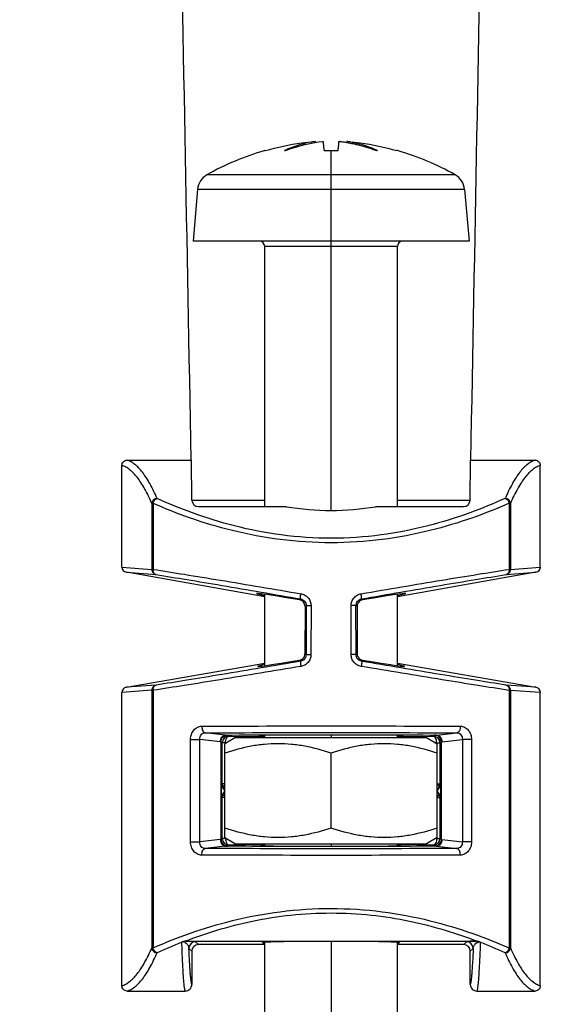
# Model space of a CAD drawing. Extents: x 0 to 594, y 0 to 420.
# Tile 19 of 30: x 117 to 137, y 311 to 348. Entities that reach past the tile are written whole.
import ezdxf

# ---------------------------------------------------------------- set-up
doc = ezdxf.new("R2010")
doc.units = 0
doc.header["$LTSCALE"] = 32.67
doc.layers.get('0').update_dxf_attribs({"linetype": 'CONTINUOUS'})
doc.layers.add('02___PRT_ALL_AXES', color=7, linetype='CONTINUOUS')
doc.styles.get("Standard").update_dxf_attribs({"font": 'SIMPLEX.SHX', "width": 0.8})
doc.dimstyles.new('DIMSTYLE_3', dxfattribs={"dimtxt": 2, "dimasz": 2, "dimexe": 1, "dimexo": 1, "dimgap": 0.5, "dimtad": 1, "dimtxsty": 'STANDARD', "dimblk": '_ARROW_FILLED', "dimblk1": '_ARROW_FILLED', "dimblk2": '_ARROW_FILLED', "dimcen": 0.09, "dimazin": 2, "dimtp": 0.5, "dimtm": 0.5, "dimtfac": 1, "dimtofl": 0, "dimtmove": 0, "dimatfit": 3, "dimtolj": 1})

# ---------------------------------------------------------------- blocks, each defined once
blk = doc.blocks.new('_ARROW_FILLED')
at = {"color": 0, "linetype": 'BYBLOCK'}
blk.add_solid([(0, 0), (-1, 0.25), (-1, -0.25)], dxfattribs=at)
blk = doc.blocks.new('*D3')
at = {"color": 8}
for p, q in [((98.125, 347.702), (98.125, 373.714)), ((232.125, 347.702), (232.125, 373.714)), ((98.125, 372.714), (165.125, 372.714)), ((232.125, 372.714), (165.125, 372.714))]:
    blk.add_line(p, q, dxfattribs=at)
at = {"color": 8, "xscale": 2, "yscale": 2, "zscale": 2, "rotation": 180}
blk.add_blockref('_ARROW_FILLED', (98.125, 372.714), dxfattribs=at)
at = {"color": 8, "xscale": 2, "yscale": 2, "zscale": 2}
blk.add_blockref('_ARROW_FILLED', (232.125, 372.714), dxfattribs=at)
at = {"color": 8, "insert": (165.514, 375.214), "char_height": 2, "width": 4.8, "attachment_point": 2}
blk.add_mtext('134', dxfattribs=at)

msp = doc.modelspace()

# ---------------------------------------------------------------- linework, layer by layer
at = {"color": 7}
for p, q in [((128.037, 343.325), (128.035, 343.361)), ((129.214, 343.325), (129.216, 343.361)), ((126.126, 343.018), (126.142, 343.018)), ((128.361, 343.018), (128.889, 343.018)), ((128.625, 329.461), (128.625, 343.018)), ((131.125, 343.018), (131.109, 343.018)), ((133.305, 342.102), (123.946, 342.102)), ((123.594, 341.555), (123.423, 339.602)), ((133.657, 341.555), (123.594, 341.555)), ((133.657, 341.555), (133.828, 339.602)), ((133.828, 339.602), (123.423, 339.602)), ((126.125, 329.602), (126.125, 339.402)), ((131.125, 339.402), (126.125, 339.402)), ((131.125, 329.602), (131.125, 339.402)), ((120.942, 331.352), (123.356, 331.352)), ((123.367, 331.353), (123.356, 331.352)), ((123.38, 329.85), (123.367, 331.353)), ((133.871, 329.85), (133.884, 331.353)), ((133.895, 331.352), (133.884, 331.353)), ((133.895, 331.352), (136.314, 331.352)), ((120.741, 327.326), (120.741, 331.154)), ((136.515, 327.327), (136.515, 331.154)), ((123.38, 329.85), (126.125, 329.85)), ((131.125, 329.85), (133.871, 329.85)), ((121.869, 329.727), (121.869, 327.239)), ((121.869, 329.727), (121.917, 329.727)), ((121.917, 329.727), (121.917, 327.239)), ((123.63, 329.602), (126.944, 329.602)), ((130.307, 329.602), (133.621, 329.602)), ((135.34, 329.73), (135.34, 327.24)), ((135.34, 329.73), (135.388, 329.73)), ((135.388, 329.73), (135.388, 327.24)), ((120.741, 327.326), (121.869, 327.239)), ((121.917, 327.239), (121.869, 327.239)), ((135.388, 327.24), (135.34, 327.24)), ((135.388, 327.24), (136.515, 327.327)), ((126.125, 326.201), (120.908, 327.129)), ((120.908, 327.129), (122.031, 327.042)), ((136.348, 327.13), (131.125, 326.201)), ((135.226, 327.043), (136.348, 327.13)), ((126.125, 323.612), (126.125, 326.3)), ((127.48, 326.124), (127.438, 326.088)), ((129.771, 326.124), (129.813, 326.088)), ((131.125, 323.612), (131.125, 326.3)), ((127.645, 325.843), (127.642, 324.062)), ((127.687, 325.878), (127.645, 325.843)), ((127.687, 325.878), (127.685, 324.026)), ((127.687, 325.878), (127.87, 325.878)), ((127.87, 325.878), (127.868, 324.026)), ((129.383, 324.026), (129.381, 325.878)), ((129.564, 325.878), (129.381, 325.878)), ((129.566, 324.026), (129.564, 325.878)), ((129.605, 325.843), (129.564, 325.878)), ((129.605, 325.843), (129.609, 324.062)), ((127.642, 324.062), (127.685, 324.026)), ((127.685, 324.026), (127.868, 324.026)), ((129.566, 324.026), (129.383, 324.026)), ((129.566, 324.026), (129.609, 324.062)), ((120.909, 322.796), (126.125, 323.708)), ((127.477, 323.781), (127.434, 323.817)), ((129.774, 323.781), (129.817, 323.817)), ((131.125, 323.708), (136.347, 322.795)), ((122.032, 322.879), (120.909, 322.796)), ((136.347, 322.795), (135.225, 322.878)), ((121.869, 322.682), (120.741, 322.598)), ((120.741, 311.551), (120.741, 322.598)), ((121.869, 322.682), (121.869, 312.978)), ((121.869, 322.682), (121.917, 322.682)), ((121.917, 322.682), (121.917, 312.978)), ((135.34, 322.681), (135.34, 312.975)), ((135.34, 322.681), (135.388, 322.681)), ((135.388, 322.681), (135.388, 312.975)), ((136.515, 322.597), (135.388, 322.681)), ((136.515, 311.551), (136.515, 322.597)), ((124.652, 320.997), (123.878, 321.081)), ((124.653, 320.997), (124.727, 320.996)), ((124.77, 320.954), (124.727, 320.996)), ((124.77, 320.954), (126.125, 320.947)), ((126.125, 320.902), (126.125, 320.983)), ((128.625, 320.998), (128.625, 320.902)), ((131.125, 320.902), (131.125, 320.983)), ((131.125, 320.947), (132.481, 320.954)), ((132.523, 320.996), (132.481, 320.954)), ((132.598, 320.997), (132.523, 320.996)), ((132.599, 320.997), (133.373, 321.081)), ((123.33, 316.974), (123.33, 320.831)), ((123.33, 320.831), (123.675, 320.831)), ((123.675, 316.974), (123.675, 320.831)), ((124.451, 320.747), (123.675, 320.831)), ((124.451, 320.747), (124.478, 320.747)), ((124.478, 317.059), (124.478, 320.745)), ((124.52, 320.704), (124.478, 320.745)), ((124.52, 319.163), (124.52, 320.704)), ((124.645, 320.704), (124.52, 320.704)), ((124.625, 317.133), (124.625, 320.671)), ((124.645, 320.683), (124.645, 320.704)), ((124.645, 320.704), (124.681, 320.703)), ((132.57, 320.703), (132.606, 320.704)), ((132.606, 320.704), (132.606, 320.683)), ((132.606, 320.704), (132.731, 320.704)), ((132.625, 317.133), (132.625, 320.671)), ((132.773, 320.745), (132.731, 320.704)), ((132.731, 320.704), (132.731, 319.163)), ((132.8, 320.747), (132.773, 320.747)), ((132.773, 320.745), (132.773, 317.059)), ((132.8, 320.747), (133.576, 320.831)), ((133.576, 320.831), (133.576, 316.974)), ((133.921, 320.831), (133.576, 320.831)), ((133.921, 320.831), (133.921, 316.974)), ((128.625, 317.491), (128.625, 320.314)), ((124.52, 319.163), (124.5, 319.157)), ((124.5, 318.648), (124.5, 319.157)), ((124.625, 319.163), (124.52, 319.163)), ((132.625, 319.163), (132.731, 319.163)), ((132.751, 319.157), (132.731, 319.163)), ((132.751, 319.157), (132.751, 318.648)), ((124.562, 319.024), (124.546, 319.019)), ((124.625, 318.912), (124.546, 319.019)), ((124.625, 318.892), (124.546, 318.786)), ((124.546, 318.786), (124.562, 318.781)), ((124.625, 318.929), (124.562, 319.024)), ((124.562, 318.781), (124.625, 318.875)), ((132.689, 319.024), (132.625, 318.929)), ((132.705, 319.019), (132.625, 318.912)), ((132.705, 318.786), (132.625, 318.892)), ((132.625, 318.875), (132.689, 318.781)), ((132.705, 319.019), (132.689, 319.024)), ((132.689, 318.781), (132.705, 318.786)), ((124.5, 318.648), (124.52, 318.642)), ((124.52, 317.101), (124.52, 318.642)), ((124.625, 318.642), (124.52, 318.642)), ((132.625, 318.642), (132.731, 318.642)), ((132.731, 318.642), (132.751, 318.648)), ((132.731, 318.642), (132.731, 317.101)), ((123.33, 316.974), (123.675, 316.974)), ((124.451, 317.058), (123.675, 316.974)), ((124.451, 317.058), (124.478, 317.058)), ((124.478, 317.059), (124.52, 317.101)), ((124.645, 317.101), (124.52, 317.101)), ((124.645, 317.101), (124.645, 317.122)), ((124.681, 317.101), (124.645, 317.101)), ((124.727, 316.809), (124.77, 316.851)), ((126.125, 316.858), (124.77, 316.851)), ((126.125, 316.823), (126.125, 316.902)), ((128.625, 316.902), (128.625, 316.808)), ((131.125, 316.823), (131.125, 316.902)), ((132.481, 316.851), (131.125, 316.858)), ((132.481, 316.851), (132.523, 316.809)), ((132.606, 317.101), (132.57, 317.101)), ((132.606, 317.122), (132.606, 317.101)), ((132.606, 317.101), (132.731, 317.101)), ((132.731, 317.101), (132.773, 317.059)), ((132.8, 317.058), (132.773, 317.058)), ((132.8, 317.058), (133.576, 316.974)), ((133.921, 316.974), (133.576, 316.974)), ((124.652, 316.808), (123.878, 316.724)), ((124.653, 316.808), (124.727, 316.809)), ((132.598, 316.808), (132.523, 316.809)), ((132.599, 316.808), (133.373, 316.724)), ((123.145, 313.232), (134.106, 313.232)), ((123.517, 313.21), (123.625, 313.102)), ((126.125, 313.102), (123.625, 313.102)), ((126.125, 304.101), (126.125, 313.188)), ((128.625, 313.222), (128.625, 304.101)), ((131.125, 304.101), (131.125, 313.188)), ((133.625, 313.102), (131.125, 313.102)), ((133.734, 313.21), (133.625, 313.102)), ((121.917, 312.978), (121.869, 312.978)), ((123.267, 312.961), (123.375, 312.852)), ((123.375, 312.852), (123.375, 311.603)), ((133.984, 312.961), (133.875, 312.852)), ((133.875, 311.603), (133.875, 312.852)), ((135.388, 312.975), (135.34, 312.975)), ((120.942, 311.352), (123.126, 311.352)), ((134.125, 311.352), (136.314, 311.352))]:
    msp.add_line(p, q, dxfattribs=at)
for centre, radius, start, end in [((128.622, 339.217), 4.186, 100.0719, 112.6686), ((128.65, 339.329), 4.071, 79.9, 81.9976), ((128.624, 339.203), 4.2, 67.3049, 79.8645), ((128.882, 333.406), 10, 106, 119.5797), ((128.624, 339.209), 4.193, 112.6437, 114.7053), ((128.627, 339.209), 4.193, 65.2947, 67.3088), ((128.369, 333.406), 10, 60.4203, 74), ((124.291, 341.494), 0.7, 119.5797, 175), ((132.959, 341.494), 0.7, 5, 60.4203), ((125.925, 339.402), 0.2, 0, 90), ((131.325, 339.402), 0.2, 90, 180), ((123.63, 329.852), 0.25, 180.5, 270), ((133.621, 329.852), 0.25, 270, 359.5), ((128.621, 339.455), 9.995, 260.3387, 270.0258), ((128.626, 339.497), 10.037, 269.9945, 279.641), ((124.77, 320.704), 0.25, 90.0053, 179.9947), ((132.481, 320.704), 0.25, 0.0053, 89.9947), ((124.77, 319.163), 0.25, 180.0014, 213.6887), ((132.481, 319.163), 0.25, 326.3113, 359.9986), ((124.77, 318.642), 0.25, 146.3113, 179.9986), ((132.481, 318.642), 0.25, 0.0014, 33.6887), ((124.77, 317.101), 0.25, 180.0053, 269.9947), ((132.481, 317.101), 0.25, 270.0053, 359.9947), ((129.39, 296.821), 17.57, 111.3289, 114.6323), ((122.521, 313.705), 0.704, 312.7515, 315.1618), ((122.995, 312.939), 0.271, 61.6129, 84.6914), ((123.144, 312.603), 0.63, 89.9603, 93.0355), ((123.517, 312.96), 0.25, 90.0211, 179.9789), ((133.733, 312.96), 0.25, 0.0211, 89.9789), ((134.106, 312.602), 0.63, 86.9674, 90.0385), ((134.738, 313.714), 0.716, 224.8611, 227.2296), ((127.835, 296.76), 17.637, 65.3508, 68.6647), ((123.126, 311.602), 0.25, 270.0306, 0.0505), ((134.125, 311.602), 0.25, 179.9494, 269.9694)]:
    msp.add_arc(centre, radius, start, end, dxfattribs=at)
for centre, major_axis, ratio, start_param, end_param in [((120.944, 327.326), (0.203, -0.016), 0.984719, -3.065696, -1.67118), ((136.312, 327.326), (0.203, 0.016), 0.984719, -1.470413, -0.075896), ((128.617, 325.834), (2.807, -0.499), 0.017185, 2.007278, 3.623504), ((128.634, 325.834), (2.807, 0.499), 0.017185, -0.481911, 1.134314), ((128.634, 324.071), (2.776, 0.486), 0.017194, 2.695707, 4.2624), ((128.617, 324.071), (2.776, -0.486), 0.017194, 5.162378, 6.729071), ((120.944, 322.599), (0.203, 0.015), 0.984726, 1.671201, 3.068467), ((136.312, 322.598), (0.203, -0.015), 0.984726, 0.073126, 1.470392), ((128.625, 320.974), (2.722, 0), 0.008727, -0.406761, 3.548353), ((124.774, 319.164), (0.271, 0.042), 0.908969, 3.001444, 3.589424), ((132.477, 319.164), (0.271, -0.042), 0.908969, -0.447831, 0.140149), ((124.774, 318.641), (0.271, -0.042), 0.908969, 2.693762, 3.281741), ((132.477, 318.641), (0.271, 0.042), 0.908969, -0.140149, 0.447831), ((128.625, 316.831), (2.65, 0), 0.008727, 2.803706, 6.621072), ((123.625, 312.852), (0.177, -0.177), 0.999695, 2.356347, 3.926839), ((128.625, 313.177), (2.586, 0), 0.017455, -0.258658, 3.400251), ((133.625, 312.852), (-0.177, -0.177), 0.999695, 2.356347, 3.926839)]:
    msp.add_ellipse(centre, major_axis=major_axis, ratio=ratio, start_param=start_param, end_param=end_param, dxfattribs=at)
for points in [[(123.356, 331.352), (123.199, 339.495), (123.047, 347.638), (122.9, 355.782)], [(133.895, 331.352), (134.052, 339.495), (134.204, 347.638), (134.351, 355.782)]]:
    msp.add_open_spline(points, degree=3, dxfattribs=at)
for points, knots in [([(126.142, 343.018), (126.595, 343.147), (127.213, 343.276), (127.837, 343.346), (127.994, 343.359)], [0, 0, 0, 0, 0.749805, 1, 1, 1, 1]), ([(126.903, 343.018), (127.016, 343.061), (127.466, 343.215), (127.934, 343.318), (128.286, 343.361)], [0, 0, 0, 0, 0.255107, 1, 1, 1, 1]), ([(128.035, 343.361), (128.059, 343.364), (127.938, 343.347), (127.914, 343.342), (127.89, 343.338)], [0, 0, 0, 0, 0.501415, 1, 1, 1, 1]), ([(128.286, 343.361), (128.291, 343.361), (128.3, 343.361), (128.313, 343.361), (128.32, 343.36), (128.328, 343.36), (128.327, 343.356), (128.327, 343.353), (128.327, 343.348), (128.328, 343.339), (128.329, 343.328), (128.33, 343.312), (128.331, 343.296), (128.333, 343.271), (128.335, 343.236), (128.34, 343.19), (128.345, 343.138), (128.352, 343.08), (128.358, 343.039), (128.361, 343.018)], [0, 0, 0, 0, 0.038839, 0.072863, 0.097131, 0.107736, 0.114749, 0.122013, 0.137286, 0.153555, 0.189048, 0.228445, 0.271716, 0.318841, 0.42459, 0.545601, 0.681827, 0.833262, 1, 1, 1, 1]), ([(128.889, 343.018), (128.886, 342.997), (128.902, 343.098), (128.905, 343.133), (128.911, 343.19), (128.915, 343.236), (128.918, 343.271), (128.92, 343.296), (128.921, 343.312), (128.922, 343.328), (128.923, 343.339), (128.923, 343.348), (128.924, 343.353), (128.923, 343.36), (128.93, 343.361), (128.938, 343.361), (128.951, 343.361), (128.96, 343.361), (128.965, 343.361)], [0, 0, 0, 0, 0.166892, 0.318468, 0.454819, 0.575941, 0.681785, 0.728952, 0.772262, 0.811694, 0.847218, 0.8635, 0.878788, 0.893116, 0.903032, 0.927353, 0.960989, 1, 1, 1, 1]), ([(128.965, 343.361), (128.936, 343.364), (129.079, 343.346), (129.132, 343.338), (129.228, 343.323), (129.312, 343.308), (129.399, 343.291), (129.515, 343.267), (129.659, 343.233), (129.832, 343.188), (130.005, 343.137), (130.177, 343.08), (130.291, 343.04), (130.348, 343.018)], [0, 0, 0, 0, 0.061467, 0.122727, 0.184263, 0.245921, 0.307717, 0.369662, 0.494043, 0.619166, 0.745129, 0.872037, 1, 1, 1, 1]), ([(129.257, 343.359), (129.414, 343.346), (130.038, 343.276), (130.656, 343.147), (131.109, 343.018)], [0, 0, 0, 0, 0.250195, 1, 1, 1, 1]), ([(126.871, 343.018), (126.869, 343.018), (126.881, 343.016), (126.887, 343.017), (126.898, 343.018), (126.903, 343.018)], [0, 0, 0, 0, 0.162176, 0.509972, 1, 1, 1, 1]), ([(130.348, 343.018), (130.35, 343.017), (130.354, 343.018), (130.36, 343.017), (130.368, 343.016), (130.374, 343.017), (130.378, 343.017), (130.38, 343.018)], [0, 0, 0, 0, 0.181697, 0.34665, 0.627533, 0.855013, 1, 1, 1, 1]), ([(120.741, 331.154), (120.741, 331.18), (120.751, 331.233), (120.796, 331.299), (120.863, 331.342), (120.916, 331.352), (120.942, 331.352)], [0, 0, 0, 0, 0.249951, 0.499919, 0.749934, 1, 1, 1, 1]), ([(122.066, 329.912), (121.984, 330.103), (121.857, 330.372), (121.662, 330.697), (121.522, 330.896), (121.381, 331.061), (121.238, 331.194), (121.093, 331.292), (120.992, 331.337), (120.942, 331.352)], [0, 0, 0, 0, 0.332239, 0.475981, 0.605313, 0.720964, 0.824058, 0.916269, 1, 1, 1, 1]), ([(136.314, 331.352), (136.264, 331.337), (136.163, 331.292), (136.019, 331.194), (135.876, 331.062), (135.734, 330.897), (135.594, 330.698), (135.401, 330.374), (135.273, 330.105), (135.191, 329.915)], [0, 0, 0, 0, 0.08377, 0.176011, 0.279123, 0.394781, 0.524107, 0.66783, 1, 1, 1, 1]), ([(136.314, 331.352), (136.34, 331.352), (136.393, 331.342), (136.46, 331.299), (136.505, 331.233), (136.515, 331.18), (136.515, 331.154)], [0, 0, 0, 0, 0.250066, 0.500081, 0.750049, 1, 1, 1, 1]), ([(121.869, 329.727), (121.826, 329.826), (121.74, 330.014), (121.603, 330.276), (121.464, 330.506), (121.323, 330.703), (121.181, 330.867), (121.038, 330.998), (120.893, 331.095), (120.791, 331.139), (120.741, 331.154)], [0, 0, 0, 0, 0.173488, 0.331932, 0.475554, 0.604802, 0.720433, 0.823587, 0.915966, 1, 1, 1, 1]), ([(136.515, 331.154), (136.465, 331.139), (136.364, 331.095), (136.219, 330.998), (136.075, 330.868), (135.933, 330.704), (135.793, 330.507), (135.598, 330.186), (135.47, 329.919), (135.388, 329.73)], [0, 0, 0, 0, 0.084071, 0.176478, 0.279649, 0.395284, 0.524528, 0.668119, 1, 1, 1, 1]), ([(122.066, 329.912), (122.042, 329.911), (121.992, 329.899), (121.929, 329.857), (121.884, 329.798), (121.871, 329.75), (121.869, 329.727)], [0, 0, 0, 0, 0.254631, 0.509288, 0.758637, 1, 1, 1, 1]), ([(121.917, 329.727), (121.926, 329.769), (121.961, 329.846), (122.029, 329.901), (122.066, 329.912)], [0, 0, 0, 0, 0.526564, 1, 1, 1, 1]), ([(135.191, 329.915), (134.753, 329.714), (133.798, 329.322), (132.237, 328.838), (130.488, 328.495), (128.631, 328.369), (126.772, 328.493), (125.022, 328.835), (123.461, 329.319), (122.505, 329.711), (122.066, 329.912)], [0, 0, 0, 0, 0.106515, 0.228151, 0.360922, 0.499883, 0.638863, 0.771684, 0.893393, 1, 1, 1, 1]), ([(135.388, 329.73), (135.386, 329.753), (135.373, 329.801), (135.328, 329.86), (135.265, 329.902), (135.216, 329.914), (135.191, 329.915)], [0, 0, 0, 0, 0.241384, 0.490737, 0.745384, 1, 1, 1, 1]), ([(135.191, 329.915), (135.209, 329.91), (135.244, 329.891), (135.303, 329.833), (135.331, 329.772), (135.34, 329.73)], [0, 0, 0, 0, 0.226629, 0.476172, 1, 1, 1, 1]), ([(135.34, 329.73), (134.89, 329.53), (133.91, 329.141), (132.312, 328.661), (130.525, 328.323), (128.631, 328.199), (126.736, 328.322), (124.948, 328.659), (123.349, 329.138), (122.367, 329.527), (121.917, 329.727)], [0, 0, 0, 0, 0.106634, 0.228361, 0.361093, 0.499885, 0.638695, 0.771476, 0.893275, 1, 1, 1, 1]), ([(121.869, 327.239), (121.869, 327.216), (121.877, 327.169), (121.912, 327.108), (121.965, 327.062), (122.009, 327.046), (122.031, 327.042)], [0, 0, 0, 0, 0.251651, 0.502322, 0.751679, 1, 1, 1, 1]), ([(122.031, 327.042), (122.014, 327.045), (121.979, 327.062), (121.94, 327.109), (121.918, 327.17), (121.916, 327.216), (121.917, 327.239)], [0, 0, 0, 0, 0.217133, 0.454243, 0.717396, 1, 1, 1, 1]), ([(121.917, 327.239), (122.31, 327.178), (123.153, 327.045), (125.011, 326.742), (126.476, 326.495), (127.49, 326.321)], [0, 0, 0, 0, 0.211077, 0.453447, 1, 1, 1, 1]), ([(129.761, 326.321), (130.776, 326.495), (132.243, 326.743), (134.103, 327.046), (134.947, 327.179), (135.34, 327.24)], [0, 0, 0, 0, 0.546687, 0.789036, 1, 1, 1, 1]), ([(135.34, 327.24), (135.342, 327.217), (135.339, 327.171), (135.317, 327.11), (135.279, 327.063), (135.243, 327.046), (135.226, 327.043)], [0, 0, 0, 0, 0.282502, 0.545611, 0.78276, 1, 1, 1, 1]), ([(135.226, 327.043), (135.248, 327.047), (135.292, 327.063), (135.345, 327.109), (135.38, 327.17), (135.388, 327.217), (135.388, 327.24)], [0, 0, 0, 0, 0.248322, 0.497678, 0.748349, 1, 1, 1, 1]), ([(122.031, 327.042), (122.416, 326.981), (123.24, 326.848), (125.057, 326.545), (126.489, 326.298), (127.48, 326.124)], [0, 0, 0, 0, 0.211109, 0.45349, 1, 1, 1, 1]), ([(129.771, 326.124), (130.763, 326.298), (132.197, 326.546), (134.016, 326.849), (134.842, 326.982), (135.226, 327.043)], [0, 0, 0, 0, 0.546651, 0.789013, 1, 1, 1, 1]), ([(127.645, 325.843), (127.645, 325.873), (127.635, 325.933), (127.588, 326.01), (127.52, 326.065), (127.465, 326.084), (127.438, 326.088)], [0, 0, 0, 0, 0.25853, 0.513163, 0.760575, 1, 1, 1, 1]), ([(127.48, 326.124), (127.478, 326.125), (127.475, 326.131), (127.473, 326.143), (127.473, 326.162), (127.473, 326.186), (127.476, 326.215), (127.48, 326.261), (127.486, 326.297), (127.49, 326.321)], [0, 0, 0, 0, 0.032055, 0.093851, 0.187415, 0.310377, 0.458676, 0.627141, 1, 1, 1, 1]), ([(127.48, 326.124), (127.508, 326.119), (127.564, 326.099), (127.632, 326.043), (127.677, 325.966), (127.687, 325.907), (127.687, 325.878)], [0, 0, 0, 0, 0.246917, 0.496484, 0.747863, 1, 1, 1, 1]), ([(127.49, 326.321), (127.542, 326.312), (127.643, 326.277), (127.768, 326.175), (127.851, 326.037), (127.87, 325.931), (127.87, 325.878)], [0, 0, 0, 0, 0.249205, 0.499096, 0.749446, 1, 1, 1, 1]), ([(129.381, 325.878), (129.38, 325.931), (129.4, 326.037), (129.483, 326.175), (129.608, 326.277), (129.709, 326.312), (129.761, 326.321)], [0, 0, 0, 0, 0.250554, 0.500904, 0.750795, 1, 1, 1, 1]), ([(129.564, 325.878), (129.564, 325.907), (129.574, 325.966), (129.619, 326.043), (129.687, 326.099), (129.742, 326.119), (129.771, 326.124)], [0, 0, 0, 0, 0.252138, 0.50352, 0.753088, 1, 1, 1, 1]), ([(129.813, 326.088), (129.786, 326.084), (129.731, 326.065), (129.663, 326.01), (129.616, 325.933), (129.605, 325.873), (129.605, 325.843)], [0, 0, 0, 0, 0.239425, 0.486837, 0.74147, 1, 1, 1, 1]), ([(129.771, 326.124), (129.773, 326.125), (129.776, 326.131), (129.777, 326.143), (129.778, 326.162), (129.777, 326.186), (129.775, 326.215), (129.77, 326.261), (129.765, 326.297), (129.761, 326.321)], [0, 0, 0, 0, 0.032072, 0.09387, 0.187432, 0.31039, 0.458686, 0.627147, 1, 1, 1, 1]), ([(127.434, 323.817), (127.461, 323.822), (127.516, 323.84), (127.584, 323.895), (127.631, 323.971), (127.642, 324.032), (127.642, 324.062)], [0, 0, 0, 0, 0.239146, 0.48596, 0.740448, 1, 1, 1, 1]), ([(127.685, 324.026), (127.685, 323.997), (127.674, 323.938), (127.629, 323.861), (127.561, 323.805), (127.505, 323.786), (127.477, 323.781)], [0, 0, 0, 0, 0.252159, 0.50355, 0.75311, 1, 1, 1, 1]), ([(127.868, 324.026), (127.868, 323.973), (127.848, 323.867), (127.765, 323.729), (127.639, 323.628), (127.538, 323.593), (127.486, 323.584)], [0, 0, 0, 0, 0.25056, 0.500912, 0.750802, 1, 1, 1, 1]), ([(129.765, 323.584), (129.713, 323.593), (129.612, 323.628), (129.486, 323.729), (129.403, 323.867), (129.383, 323.973), (129.383, 324.026)], [0, 0, 0, 0, 0.249198, 0.499088, 0.74944, 1, 1, 1, 1]), ([(129.774, 323.781), (129.746, 323.786), (129.69, 323.805), (129.622, 323.861), (129.577, 323.938), (129.566, 323.997), (129.566, 324.026)], [0, 0, 0, 0, 0.246895, 0.496453, 0.747842, 1, 1, 1, 1]), ([(129.609, 324.062), (129.609, 324.032), (129.62, 323.971), (129.667, 323.895), (129.735, 323.84), (129.79, 323.822), (129.817, 323.817)], [0, 0, 0, 0, 0.259552, 0.51404, 0.760854, 1, 1, 1, 1]), ([(127.486, 323.584), (126.473, 323.413), (125.009, 323.17), (123.152, 322.873), (122.31, 322.742), (121.917, 322.682)], [0, 0, 0, 0, 0.546577, 0.788934, 1, 1, 1, 1]), ([(127.477, 323.781), (126.486, 323.61), (125.055, 323.367), (123.24, 323.07), (122.416, 322.939), (122.032, 322.879)], [0, 0, 0, 0, 0.546542, 0.788913, 1, 1, 1, 1]), ([(127.477, 323.781), (127.475, 323.78), (127.472, 323.774), (127.47, 323.762), (127.469, 323.743), (127.47, 323.719), (127.472, 323.69), (127.477, 323.644), (127.482, 323.608), (127.486, 323.584)], [0, 0, 0, 0, 0.032135, 0.093959, 0.187532, 0.310489, 0.458774, 0.627216, 1, 1, 1, 1]), ([(129.774, 323.781), (129.776, 323.78), (129.779, 323.774), (129.781, 323.762), (129.782, 323.743), (129.781, 323.719), (129.779, 323.69), (129.774, 323.644), (129.769, 323.608), (129.765, 323.584)], [0, 0, 0, 0, 0.032118, 0.09394, 0.187515, 0.310476, 0.458765, 0.62721, 1, 1, 1, 1]), ([(135.34, 322.681), (134.947, 322.741), (134.104, 322.872), (132.245, 323.169), (130.78, 323.413), (129.765, 323.584)], [0, 0, 0, 0, 0.210949, 0.453284, 1, 1, 1, 1]), ([(135.225, 322.878), (134.841, 322.938), (134.017, 323.069), (132.199, 323.366), (130.766, 323.61), (129.774, 323.781)], [0, 0, 0, 0, 0.21098, 0.453326, 1, 1, 1, 1]), ([(122.032, 322.879), (122.01, 322.875), (121.965, 322.859), (121.912, 322.813), (121.877, 322.752), (121.869, 322.705), (121.869, 322.682)], [0, 0, 0, 0, 0.248319, 0.497676, 0.748349, 1, 1, 1, 1]), ([(121.917, 322.682), (121.916, 322.705), (121.918, 322.751), (121.941, 322.813), (121.979, 322.859), (122.014, 322.876), (122.032, 322.879)], [0, 0, 0, 0, 0.282591, 0.545769, 0.78289, 1, 1, 1, 1]), ([(135.225, 322.878), (135.243, 322.875), (135.278, 322.858), (135.317, 322.812), (135.339, 322.75), (135.342, 322.704), (135.34, 322.681)], [0, 0, 0, 0, 0.217229, 0.45439, 0.717518, 1, 1, 1, 1]), ([(135.388, 322.681), (135.388, 322.704), (135.38, 322.751), (135.345, 322.812), (135.292, 322.858), (135.248, 322.874), (135.225, 322.878)], [0, 0, 0, 0, 0.251651, 0.502324, 0.751681, 1, 1, 1, 1]), ([(123.33, 320.831), (123.33, 320.896), (123.35, 321.024), (123.428, 321.165), (123.514, 321.249), (123.587, 321.295), (123.667, 321.324), (123.723, 321.33), (123.751, 321.33)], [0, 0, 0, 0, 0.270618, 0.527982, 0.650484, 0.769066, 0.88501, 1, 1, 1, 1]), ([(123.751, 321.33), (125.376, 321.338), (128.625, 321.343), (131.875, 321.338), (133.5, 321.33)], [0, 0, 0, 0, 0.499999, 1, 1, 1, 1]), ([(123.751, 321.33), (123.751, 321.299), (123.757, 321.241), (123.779, 321.173), (123.805, 321.129), (123.827, 321.104), (123.851, 321.087), (123.869, 321.082), (123.878, 321.081)], [0, 0, 0, 0, 0.307782, 0.586385, 0.708158, 0.816527, 0.912597, 1, 1, 1, 1]), ([(133.5, 321.33), (133.5, 321.299), (133.494, 321.241), (133.472, 321.173), (133.446, 321.129), (133.424, 321.104), (133.4, 321.087), (133.382, 321.082), (133.373, 321.081)], [0, 0, 0, 0, 0.307782, 0.586385, 0.708158, 0.816527, 0.912597, 1, 1, 1, 1]), ([(133.5, 321.33), (133.528, 321.33), (133.584, 321.324), (133.664, 321.295), (133.737, 321.249), (133.823, 321.165), (133.901, 321.024), (133.921, 320.896), (133.921, 320.831)], [0, 0, 0, 0, 0.114985, 0.230927, 0.349509, 0.47201, 0.729375, 1, 1, 1, 1]), ([(123.675, 320.831), (123.674, 320.863), (123.681, 320.926), (123.722, 321.01), (123.792, 321.068), (123.85, 321.081), (123.878, 321.081)], [0, 0, 0, 0, 0.268291, 0.523101, 0.763483, 1, 1, 1, 1]), ([(123.878, 321.081), (125.46, 321.088), (128.625, 321.094), (131.79, 321.088), (133.373, 321.081)], [0, 0, 0, 0, 0.499999, 1, 1, 1, 1]), ([(124.451, 320.747), (124.451, 320.779), (124.462, 320.842), (124.506, 320.924), (124.572, 320.982), (124.627, 320.997), (124.653, 320.997)], [0, 0, 0, 0, 0.274771, 0.536772, 0.777331, 1, 1, 1, 1]), ([(124.478, 320.747), (124.478, 320.78), (124.492, 320.846), (124.549, 320.929), (124.632, 320.983), (124.696, 320.996), (124.727, 320.996)], [0, 0, 0, 0, 0.256292, 0.508824, 0.756194, 1, 1, 1, 1]), ([(124.645, 320.704), (124.645, 320.736), (124.651, 320.796), (124.673, 320.866), (124.699, 320.91), (124.72, 320.934), (124.744, 320.95), (124.762, 320.953), (124.77, 320.954)], [0, 0, 0, 0, 0.317667, 0.60075, 0.721516, 0.826588, 0.917685, 1, 1, 1, 1]), ([(124.653, 320.997), (125.977, 321.004), (128.625, 321.009), (131.274, 321.004), (132.598, 320.997)], [0, 0, 0, 0, 0.5, 1, 1, 1, 1]), ([(132.606, 320.704), (132.606, 320.736), (132.6, 320.796), (132.578, 320.866), (132.552, 320.91), (132.531, 320.934), (132.507, 320.95), (132.489, 320.953), (132.481, 320.954)], [0, 0, 0, 0, 0.317667, 0.60075, 0.721516, 0.826588, 0.917685, 1, 1, 1, 1]), ([(132.773, 320.745), (132.773, 320.779), (132.759, 320.845), (132.702, 320.929), (132.62, 320.983), (132.555, 320.996), (132.523, 320.996)], [0, 0, 0, 0, 0.256295, 0.508841, 0.756212, 1, 1, 1, 1]), ([(132.598, 320.997), (132.624, 320.997), (132.679, 320.982), (132.745, 320.924), (132.789, 320.842), (132.8, 320.779), (132.8, 320.747)], [0, 0, 0, 0, 0.222669, 0.463228, 0.725229, 1, 1, 1, 1]), ([(133.373, 321.081), (133.401, 321.081), (133.459, 321.068), (133.529, 321.01), (133.57, 320.926), (133.577, 320.863), (133.576, 320.831)], [0, 0, 0, 0, 0.23651, 0.476891, 0.731702, 1, 1, 1, 1]), ([(128.625, 320.314), (128.302, 320.422), (127.807, 320.558), (127.134, 320.655), (126.625, 320.68), (126.117, 320.655), (125.444, 320.558), (124.949, 320.422), (124.625, 320.314)], [0, 0, 0, 0, 0.250801, 0.375539, 0.5, 0.624461, 0.749199, 1, 1, 1, 1]), ([(132.625, 320.314), (132.302, 320.422), (131.807, 320.558), (131.134, 320.655), (130.625, 320.68), (130.117, 320.655), (129.444, 320.558), (128.949, 320.422), (128.625, 320.314)], [0, 0, 0, 0, 0.2508, 0.375538, 0.5, 0.624462, 0.7492, 1, 1, 1, 1]), ([(124.625, 319.145), (124.613, 319.133), (124.592, 319.11), (124.571, 319.081), (124.562, 319.059), (124.557, 319.043), (124.558, 319.03), (124.562, 319.024)], [0, 0, 0, 0, 0.355919, 0.642576, 0.757187, 0.852989, 1, 1, 1, 1]), ([(132.625, 319.145), (132.638, 319.133), (132.658, 319.11), (132.679, 319.081), (132.689, 319.059), (132.694, 319.043), (132.693, 319.03), (132.689, 319.024)], [0, 0, 0, 0, 0.355919, 0.642576, 0.757187, 0.852989, 1, 1, 1, 1]), ([(124.625, 318.66), (124.613, 318.672), (124.592, 318.694), (124.571, 318.724), (124.562, 318.746), (124.557, 318.762), (124.558, 318.775), (124.562, 318.781)], [0, 0, 0, 0, 0.355919, 0.642576, 0.757187, 0.852989, 1, 1, 1, 1]), ([(132.625, 318.66), (132.638, 318.672), (132.658, 318.694), (132.679, 318.724), (132.689, 318.746), (132.694, 318.762), (132.693, 318.775), (132.689, 318.781)], [0, 0, 0, 0, 0.355919, 0.642576, 0.757187, 0.852989, 1, 1, 1, 1]), ([(128.625, 317.491), (128.302, 317.383), (127.807, 317.247), (127.134, 317.15), (126.625, 317.125), (126.117, 317.15), (125.444, 317.247), (124.949, 317.383), (124.625, 317.491)], [0, 0, 0, 0, 0.250801, 0.375539, 0.5, 0.624461, 0.749199, 1, 1, 1, 1]), ([(132.625, 317.491), (132.302, 317.383), (131.807, 317.247), (131.134, 317.15), (130.625, 317.125), (130.117, 317.15), (129.444, 317.247), (128.949, 317.383), (128.625, 317.491)], [0, 0, 0, 0, 0.2508, 0.375538, 0.5, 0.624462, 0.7492, 1, 1, 1, 1]), ([(123.751, 316.475), (123.723, 316.475), (123.667, 316.481), (123.587, 316.51), (123.514, 316.556), (123.428, 316.64), (123.35, 316.781), (123.33, 316.909), (123.33, 316.974)], [0, 0, 0, 0, 0.114985, 0.230926, 0.349508, 0.47201, 0.729374, 1, 1, 1, 1]), ([(123.878, 316.724), (123.85, 316.724), (123.792, 316.737), (123.722, 316.795), (123.681, 316.878), (123.674, 316.942), (123.675, 316.974)], [0, 0, 0, 0, 0.23651, 0.476891, 0.731702, 1, 1, 1, 1]), ([(124.451, 317.058), (124.451, 317.026), (124.462, 316.962), (124.506, 316.88), (124.572, 316.823), (124.627, 316.808), (124.653, 316.808)], [0, 0, 0, 0, 0.274771, 0.536772, 0.777331, 1, 1, 1, 1]), ([(124.478, 317.059), (124.478, 317.026), (124.492, 316.959), (124.549, 316.876), (124.631, 316.822), (124.696, 316.809), (124.727, 316.809)], [0, 0, 0, 0, 0.256295, 0.508841, 0.756212, 1, 1, 1, 1]), ([(124.645, 317.101), (124.645, 317.069), (124.651, 317.009), (124.673, 316.939), (124.699, 316.895), (124.72, 316.871), (124.744, 316.855), (124.762, 316.851), (124.77, 316.851)], [0, 0, 0, 0, 0.317667, 0.60075, 0.721516, 0.826588, 0.917685, 1, 1, 1, 1]), ([(132.606, 317.101), (132.606, 317.069), (132.6, 317.009), (132.578, 316.939), (132.552, 316.895), (132.531, 316.871), (132.507, 316.855), (132.489, 316.851), (132.481, 316.851)], [0, 0, 0, 0, 0.317667, 0.60075, 0.721516, 0.826588, 0.917685, 1, 1, 1, 1]), ([(132.773, 317.058), (132.773, 317.025), (132.759, 316.958), (132.702, 316.876), (132.619, 316.821), (132.555, 316.809), (132.523, 316.809)], [0, 0, 0, 0, 0.256292, 0.508824, 0.756194, 1, 1, 1, 1]), ([(132.8, 317.058), (132.8, 317.026), (132.789, 316.962), (132.745, 316.88), (132.679, 316.823), (132.624, 316.808), (132.598, 316.808)], [0, 0, 0, 0, 0.274771, 0.536772, 0.777331, 1, 1, 1, 1]), ([(133.576, 316.974), (133.577, 316.942), (133.57, 316.878), (133.529, 316.795), (133.459, 316.737), (133.401, 316.724), (133.373, 316.724)], [0, 0, 0, 0, 0.268291, 0.523101, 0.763483, 1, 1, 1, 1]), ([(133.921, 316.974), (133.921, 316.909), (133.901, 316.781), (133.823, 316.64), (133.737, 316.556), (133.664, 316.51), (133.584, 316.481), (133.528, 316.475), (133.5, 316.475)], [0, 0, 0, 0, 0.270617, 0.527982, 0.650484, 0.769066, 0.88501, 1, 1, 1, 1]), ([(123.751, 316.475), (123.751, 316.505), (123.757, 316.564), (123.779, 316.632), (123.805, 316.676), (123.827, 316.701), (123.851, 316.717), (123.869, 316.723), (123.878, 316.724)], [0, 0, 0, 0, 0.307782, 0.586385, 0.708158, 0.816527, 0.912597, 1, 1, 1, 1]), ([(133.5, 316.475), (131.875, 316.467), (128.625, 316.461), (125.376, 316.467), (123.751, 316.475)], [0, 0, 0, 0, 0.499999, 1, 1, 1, 1]), ([(133.373, 316.724), (131.79, 316.716), (128.625, 316.711), (125.46, 316.716), (123.878, 316.724)], [0, 0, 0, 0, 0.499999, 1, 1, 1, 1]), ([(132.598, 316.808), (131.274, 316.801), (128.625, 316.795), (125.977, 316.801), (124.653, 316.808)], [0, 0, 0, 0, 0.5, 1, 1, 1, 1]), ([(133.5, 316.475), (133.5, 316.505), (133.494, 316.564), (133.472, 316.632), (133.446, 316.676), (133.424, 316.701), (133.4, 316.717), (133.382, 316.723), (133.373, 316.724)], [0, 0, 0, 0, 0.307782, 0.586385, 0.708158, 0.816527, 0.912597, 1, 1, 1, 1]), ([(121.917, 312.978), (122.367, 313.178), (123.349, 313.567), (124.948, 314.046), (126.736, 314.383), (128.631, 314.505), (130.525, 314.382), (132.312, 314.044), (133.91, 313.564), (134.89, 313.175), (135.34, 312.975)], [0, 0, 0, 0, 0.106725, 0.228522, 0.361301, 0.50011, 0.638903, 0.771638, 0.893366, 1, 1, 1, 1]), ([(123.111, 313.231), (123.508, 313.384), (124.349, 313.671), (125.686, 314.012), (127.127, 314.24), (128.625, 314.321), (130.124, 314.24), (131.565, 314.012), (132.901, 313.671), (133.742, 313.384), (134.14, 313.231)], [0, 0, 0, 0, 0.113034, 0.235923, 0.366011, 0.499997, 0.633984, 0.764074, 0.886965, 1, 1, 1, 1]), ([(123.126, 311.352), (123.122, 311.363), (123.116, 311.387), (123.104, 311.452), (123.091, 311.561), (123.075, 311.725), (123.059, 311.934), (123.044, 312.186), (123.028, 312.482), (123.013, 312.821), (123.004, 313.061), (122.999, 313.188)], [0, 0, 0, 0, 0.01765, 0.041295, 0.106715, 0.196335, 0.310022, 0.447555, 0.60864, 0.792926, 1, 1, 1, 1]), ([(123.02, 313.209), (123.022, 313.211), (123.028, 313.214), (123.041, 313.22), (123.06, 313.225), (123.085, 313.23), (123.102, 313.231), (123.111, 313.231)], [0, 0, 0, 0, 0.095822, 0.205738, 0.44983, 0.716796, 1, 1, 1, 1]), ([(123.124, 313.177), (123.15, 313.163), (123.193, 313.13), (123.246, 313.057), (123.264, 312.998), (123.267, 312.961)], [0, 0, 0, 0, 0.334356, 0.586306, 1, 1, 1, 1]), ([(123.247, 313.23), (123.273, 313.23), (123.317, 313.229), (123.376, 313.226), (123.421, 313.224), (123.455, 313.221), (123.48, 313.219), (123.499, 313.216), (123.51, 313.214), (123.516, 313.212), (123.517, 313.21)], [0, 0, 0, 0, 0.27839, 0.489676, 0.652039, 0.776242, 0.869107, 0.935232, 0.977901, 1, 1, 1, 1]), ([(134.004, 313.23), (133.978, 313.23), (133.934, 313.229), (133.875, 313.226), (133.83, 313.224), (133.796, 313.221), (133.77, 313.219), (133.752, 313.216), (133.741, 313.214), (133.735, 313.212), (133.734, 313.21)], [0, 0, 0, 0, 0.278405, 0.489696, 0.652064, 0.776269, 0.869135, 0.935258, 0.977932, 1, 1, 1, 1]), ([(133.984, 312.961), (133.987, 312.998), (134.005, 313.057), (134.058, 313.13), (134.101, 313.163), (134.127, 313.177)], [0, 0, 0, 0, 0.413692, 0.665642, 1, 1, 1, 1]), ([(134.252, 313.188), (134.247, 313.061), (134.238, 312.821), (134.223, 312.482), (134.207, 312.186), (134.192, 311.934), (134.176, 311.725), (134.16, 311.561), (134.146, 311.452), (134.135, 311.387), (134.129, 311.363), (134.125, 311.352)], [0, 0, 0, 0, 0.207073, 0.391357, 0.552442, 0.689975, 0.803663, 0.893283, 0.958704, 0.982349, 1, 1, 1, 1]), ([(134.127, 313.177), (134.133, 313.18), (134.165, 313.196), (134.201, 313.206), (134.231, 313.209)], [0, 0, 0, 0, 0.186536, 1, 1, 1, 1]), ([(134.14, 313.231), (134.149, 313.231), (134.166, 313.23), (134.191, 313.225), (134.21, 313.22), (134.223, 313.214), (134.228, 313.211), (134.231, 313.209)], [0, 0, 0, 0, 0.283215, 0.550181, 0.794268, 0.904182, 1, 1, 1, 1]), ([(120.741, 311.551), (120.791, 311.566), (120.893, 311.609), (121.038, 311.707), (121.181, 311.838), (121.323, 312.002), (121.464, 312.199), (121.659, 312.521), (121.787, 312.789), (121.869, 312.978)], [0, 0, 0, 0, 0.084031, 0.176405, 0.279557, 0.395184, 0.524435, 0.668045, 1, 1, 1, 1]), ([(120.942, 311.352), (120.992, 311.368), (121.093, 311.412), (121.238, 311.511), (121.381, 311.643), (121.522, 311.809), (121.662, 312.008), (121.857, 312.333), (121.984, 312.602), (122.066, 312.793)], [0, 0, 0, 0, 0.08373, 0.175938, 0.279031, 0.394682, 0.524014, 0.667757, 1, 1, 1, 1]), ([(121.869, 312.978), (121.871, 312.954), (121.884, 312.907), (121.929, 312.847), (121.992, 312.806), (122.042, 312.794), (122.066, 312.793)], [0, 0, 0, 0, 0.241365, 0.490713, 0.745369, 1, 1, 1, 1]), ([(122.066, 312.793), (122.049, 312.798), (122.013, 312.817), (121.954, 312.875), (121.926, 312.936), (121.917, 312.978)], [0, 0, 0, 0, 0.226565, 0.476094, 1, 1, 1, 1]), ([(123.375, 311.603), (123.369, 311.622), (123.359, 311.672), (123.346, 311.764), (123.333, 311.887), (123.319, 312.042), (123.306, 312.228), (123.287, 312.537), (123.275, 312.785), (123.267, 312.961)], [0, 0, 0, 0, 0.044782, 0.112575, 0.203478, 0.317426, 0.454273, 0.61382, 1, 1, 1, 1]), ([(133.984, 312.961), (133.976, 312.785), (133.964, 312.537), (133.945, 312.228), (133.932, 312.042), (133.918, 311.887), (133.905, 311.764), (133.892, 311.672), (133.882, 311.622), (133.875, 311.603)], [0, 0, 0, 0, 0.386177, 0.545724, 0.682572, 0.796519, 0.887423, 0.955218, 1, 1, 1, 1]), ([(135.191, 312.79), (135.216, 312.791), (135.265, 312.803), (135.328, 312.845), (135.373, 312.904), (135.386, 312.951), (135.388, 312.975)], [0, 0, 0, 0, 0.254616, 0.509264, 0.758618, 1, 1, 1, 1]), ([(135.34, 312.975), (135.331, 312.933), (135.296, 312.856), (135.228, 312.801), (135.191, 312.79)], [0, 0, 0, 0, 0.52649, 1, 1, 1, 1]), ([(135.191, 312.79), (135.273, 312.599), (135.401, 312.331), (135.594, 312.007), (135.734, 311.808), (135.876, 311.643), (136.019, 311.511), (136.163, 311.412), (136.264, 311.368), (136.314, 311.352)], [0, 0, 0, 0, 0.332165, 0.475888, 0.605214, 0.720872, 0.823986, 0.916228, 1, 1, 1, 1]), ([(135.388, 312.975), (135.431, 312.876), (135.517, 312.689), (135.654, 312.427), (135.793, 312.197), (135.933, 312.001), (136.075, 311.837), (136.219, 311.706), (136.364, 311.609), (136.465, 311.566), (136.515, 311.551)], [0, 0, 0, 0, 0.173445, 0.331858, 0.475461, 0.604703, 0.720341, 0.823515, 0.915926, 1, 1, 1, 1]), ([(120.942, 311.352), (120.916, 311.352), (120.863, 311.362), (120.796, 311.406), (120.751, 311.472), (120.741, 311.525), (120.741, 311.551)], [0, 0, 0, 0, 0.250066, 0.500081, 0.750049, 1, 1, 1, 1]), ([(136.515, 311.551), (136.515, 311.525), (136.505, 311.472), (136.46, 311.406), (136.393, 311.362), (136.34, 311.352), (136.314, 311.352)], [0, 0, 0, 0, 0.249951, 0.499919, 0.749934, 1, 1, 1, 1])]:
    msp.add_open_spline(points, degree=3, knots=knots, dxfattribs=at)
at = {"layer": '02___PRT_ALL_AXES', "color": 7}
for p, q in [((125.025, 320.902), (124.625, 320.671)), ((125.025, 320.902), (132.225, 320.902)), ((132.225, 320.902), (132.625, 320.671)), ((124.625, 317.133), (125.025, 316.902)), ((125.025, 316.902), (132.225, 316.902)), ((132.625, 317.133), (132.225, 316.902))]:
    msp.add_line(p, q, dxfattribs=at)

# ---------------------------------------------------------------- dimensions: what is measured, and where the dimension line sits
at = {"color": 8}
dim = msp.add_linear_dim(base=(232.125, 372.714), p1=(98.125, 346.702), p2=(232.125, 346.702), dimstyle='DIMSTYLE_3', dxfattribs=at)
dim.commit()
dim.dimension.update_dxf_attribs({"geometry": '*D3', "text_midpoint": (165.764, 372.714), "dimtype": 160})

doc.saveas('drawing.dxf')
